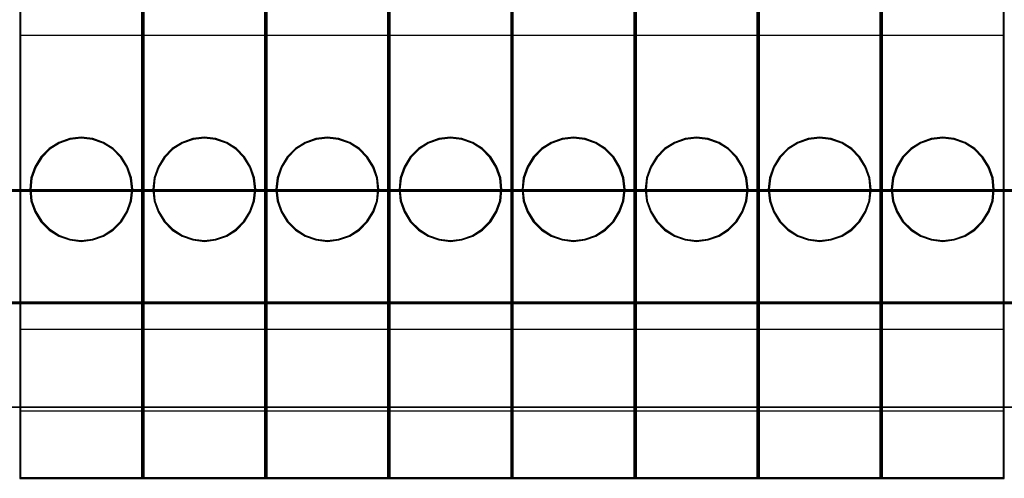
# Model space of a CAD drawing. Header units: millimetres. Extents: x 18084 to 52399, y 38174 to 56392.
# Tile 166 of 250: x 25354 to 25402, y 51075 to 51097. Entities that reach past the tile are written whole.
import ezdxf

# ---------------------------------------------------------------- set-up
doc = ezdxf.new("R2010")
doc.units = ezdxf.units.MM
doc.header["$LTSCALE"] = 100
for name, color, linetype in [('30', 7, 'Continuous'), ('45', 7, 'Continuous'), ('50', 7, 'Continuous')]:
    doc.layers.add(name, color=color, linetype=linetype)

msp = doc.modelspace()

# ---------------------------------------------------------------- linework, layer by layer
at = {"layer": '30', "color": 139}
for points in [[(25163.131, 51089.063), (25598.441, 51089.063), (25163.131, 51089.063)], [(25163.131, 51083.581), (25598.441, 51083.581), (25163.131, 51083.581)]]:
    msp.add_lwpolyline(points, close=True, dxfattribs=at)
at = {"layer": '30', "color": 7}
msp.add_lwpolyline([(25598.441, 51089.063), (25163.131, 51089.063), (25163.131, 51088.877), (25163.131, 51086.675), (25163.131, 51083.512), (25163.315, 51083.512), (25598.257, 51083.512), (25598.441, 51083.512), (25598.441, 51086.675), (25598.441, 51088.877), (25598.441, 51089.063)], close=True, dxfattribs=at)
msp.add_lwpolyline([(25598.441, 51089.063), (25163.131, 51089.063), (25163.131, 51088.877), (25163.131, 51086.675), (25163.131, 51083.512), (25163.315, 51083.512), (25598.257, 51083.512), (25598.441, 51083.512), (25598.441, 51086.675), (25598.441, 51088.877), (25598.441, 51089.063)], close=True, dxfattribs=at)
msp.add_lwpolyline([(25598.441, 51089.063), (25163.131, 51089.063), (25163.131, 51088.877), (25163.131, 51086.675), (25163.131, 51083.512), (25163.315, 51083.512), (25598.257, 51083.512), (25598.441, 51083.512), (25598.441, 51086.675), (25598.441, 51088.877), (25598.441, 51089.063)], close=True, dxfattribs=at)
at = {"layer": '30', "color": 59}
for points in [[(25598.441, 51089.063), (25163.131, 51089.063), (25163.131, 51088.877), (25163.131, 51086.675), (25163.131, 51083.512), (25163.315, 51083.512), (25598.257, 51083.512), (25598.441, 51083.512), (25598.441, 51086.675), (25598.441, 51088.877), (25598.441, 51089.063)], [(25598.406, 51089.031), (25163.163, 51089.031), (25163.163, 51088.847), (25163.163, 51086.672), (25163.163, 51083.547), (25163.347, 51083.547), (25598.222, 51083.547), (25598.406, 51083.547), (25598.406, 51086.672), (25598.406, 51088.847), (25598.406, 51089.031)]]:
    msp.add_lwpolyline(points, close=True, dxfattribs=at)
at = {"layer": '30', "color": 7}
msp.add_lwpolyline([(25163.131, 51088.996), (25598.441, 51088.996)], dxfattribs=at)
msp.add_lwpolyline([(25163.131, 51088.996), (25598.441, 51088.996)], dxfattribs=at)
msp.add_lwpolyline([(25163.131, 51088.996), (25598.441, 51088.996)], dxfattribs=at)
at = {"layer": '30', "color": 59}
msp.add_lwpolyline([(25163.131, 51088.996), (25598.441, 51088.996)], dxfattribs=at)
at = {"layer": '45', "color": 7}
for p, q in [((25353.786, 51127.096), (25353.786, 51074.98)), ((25353.786, 51127.096), (25353.786, 51074.98)), ((25353.833, 51127.049), (25353.833, 51075.028)), ((25359.738, 51075.028), (25359.738, 51127.049)), ((25359.785, 51074.98), (25359.785, 51127.096)), ((25359.785, 51127.096), (25359.785, 51074.98)), ((25359.785, 51127.096), (25359.785, 51074.98)), ((25359.833, 51127.049), (25359.833, 51075.028)), ((25365.738, 51075.028), (25365.738, 51127.049)), ((25365.785, 51074.98), (25365.785, 51127.096)), ((25365.785, 51127.096), (25365.785, 51074.98)), ((25365.785, 51127.096), (25365.785, 51074.98)), ((25365.832, 51127.049), (25365.832, 51075.028)), ((25371.738, 51075.028), (25371.738, 51127.049)), ((25371.785, 51074.98), (25371.785, 51127.096)), ((25371.787, 51127.096), (25371.787, 51074.98)), ((25371.787, 51127.096), (25371.787, 51074.98)), ((25371.832, 51127.049), (25371.832, 51075.028)), ((25377.737, 51075.028), (25377.737, 51127.049)), ((25377.785, 51074.98), (25377.785, 51127.096)), ((25377.787, 51127.096), (25377.787, 51074.98)), ((25377.787, 51127.096), (25377.787, 51074.98)), ((25377.832, 51127.049), (25377.832, 51075.028)), ((25383.737, 51075.028), (25383.737, 51127.049)), ((25383.784, 51074.98), (25383.784, 51127.096)), ((25383.787, 51127.096), (25383.787, 51074.98)), ((25383.787, 51127.096), (25383.787, 51074.98)), ((25383.832, 51127.049), (25383.832, 51075.028)), ((25389.739, 51075.028), (25389.739, 51127.049)), ((25389.784, 51074.98), (25389.784, 51127.096)), ((25389.787, 51127.096), (25389.787, 51074.98)), ((25389.787, 51127.096), (25389.787, 51074.98)), ((25389.831, 51127.049), (25389.831, 51075.028)), ((25395.739, 51075.028), (25395.739, 51127.049)), ((25395.784, 51074.98), (25395.784, 51127.096)), ((25395.786, 51127.096), (25395.786, 51074.98)), ((25395.786, 51127.096), (25395.786, 51074.98)), ((25395.831, 51127.049), (25395.831, 51075.028)), ((25401.739, 51075.028), (25401.739, 51127.049)), ((25401.784, 51074.98), (25401.784, 51127.096)), ((25353.786, 51096.602), (25359.785, 51096.602)), ((25359.785, 51096.602), (25365.785, 51096.602)), ((25365.785, 51096.602), (25371.785, 51096.602)), ((25371.787, 51096.602), (25377.785, 51096.602)), ((25377.787, 51096.602), (25383.784, 51096.602)), ((25383.787, 51096.602), (25389.784, 51096.602)), ((25389.787, 51096.602), (25395.784, 51096.602)), ((25395.786, 51096.602), (25401.784, 51096.602)), ((25356.225, 51091.557), (25355.7, 51091.371)), ((25356.236, 51091.511), (25355.721, 51091.328)), ((25356.786, 51091.626), (25356.225, 51091.557)), ((25356.787, 51091.579), (25356.236, 51091.511)), ((25357.344, 51091.557), (25356.786, 51091.626)), ((25357.335, 51091.511), (25356.787, 51091.579)), ((25357.86, 51091.328), (25357.335, 51091.511)), ((25357.879, 51091.371), (25357.344, 51091.557)), ((25362.225, 51091.557), (25361.7, 51091.371)), ((25362.236, 51091.511), (25361.72, 51091.328)), ((25362.787, 51091.626), (25362.225, 51091.557)), ((25362.787, 51091.579), (25362.236, 51091.511)), ((25363.345, 51091.557), (25362.787, 51091.626)), ((25363.335, 51091.511), (25362.787, 51091.579)), ((25363.86, 51091.328), (25363.335, 51091.511)), ((25363.88, 51091.371), (25363.345, 51091.557)), ((25368.227, 51091.557), (25367.702, 51091.371)), ((25368.236, 51091.511), (25367.72, 51091.328)), ((25368.788, 51091.626), (25368.227, 51091.557)), ((25368.787, 51091.579), (25368.236, 51091.511)), ((25369.334, 51091.511), (25368.787, 51091.579)), ((25369.346, 51091.557), (25368.788, 51091.626)), ((25369.86, 51091.328), (25369.334, 51091.511)), ((25369.881, 51091.371), (25369.346, 51091.557)), ((25374.226, 51091.557), (25373.701, 51091.371)), ((25374.235, 51091.511), (25373.72, 51091.328)), ((25374.788, 51091.626), (25374.226, 51091.557)), ((25374.786, 51091.579), (25374.235, 51091.511)), ((25375.334, 51091.511), (25374.786, 51091.579)), ((25375.346, 51091.557), (25374.788, 51091.626)), ((25375.859, 51091.328), (25375.334, 51091.511)), ((25375.881, 51091.371), (25375.346, 51091.557)), ((25380.226, 51091.557), (25379.701, 51091.371)), ((25380.235, 51091.511), (25379.72, 51091.328)), ((25380.787, 51091.626), (25380.226, 51091.557)), ((25380.786, 51091.579), (25380.235, 51091.511)), ((25381.334, 51091.511), (25380.786, 51091.579)), ((25381.345, 51091.557), (25380.787, 51091.626)), ((25381.859, 51091.328), (25381.334, 51091.511)), ((25381.88, 51091.371), (25381.345, 51091.557)), ((25386.226, 51091.557), (25385.701, 51091.371)), ((25386.235, 51091.511), (25385.719, 51091.328)), ((25386.787, 51091.626), (25386.226, 51091.557)), ((25386.786, 51091.579), (25386.235, 51091.511)), ((25387.334, 51091.511), (25386.786, 51091.579)), ((25387.345, 51091.557), (25386.787, 51091.626)), ((25387.859, 51091.328), (25387.334, 51091.511)), ((25387.88, 51091.371), (25387.345, 51091.557)), ((25392.226, 51091.557), (25391.701, 51091.371)), ((25392.236, 51091.511), (25391.72, 51091.328)), ((25392.787, 51091.626), (25392.226, 51091.557)), ((25392.787, 51091.579), (25392.236, 51091.511)), ((25393.345, 51091.557), (25392.787, 51091.626)), ((25393.335, 51091.511), (25392.787, 51091.579)), ((25393.86, 51091.328), (25393.335, 51091.511)), ((25393.88, 51091.371), (25393.345, 51091.557)), ((25398.225, 51091.557), (25397.7, 51091.371)), ((25398.237, 51091.511), (25397.721, 51091.328)), ((25398.787, 51091.626), (25398.225, 51091.557)), ((25398.788, 51091.579), (25398.237, 51091.511)), ((25399.345, 51091.557), (25398.787, 51091.626)), ((25399.336, 51091.511), (25398.788, 51091.579)), ((25399.861, 51091.328), (25399.336, 51091.511)), ((25399.88, 51091.371), (25399.345, 51091.557)), ((25355.224, 51091.072), (25354.823, 51090.667)), ((25355.254, 51091.035), (25354.86, 51090.638)), ((25355.7, 51091.371), (25355.224, 51091.072)), ((25355.721, 51091.328), (25355.254, 51091.035)), ((25358.318, 51091.035), (25357.86, 51091.328)), ((25358.345, 51091.072), (25357.879, 51091.371)), ((25358.711, 51090.638), (25358.318, 51091.035)), ((25358.745, 51090.667), (25358.345, 51091.072)), ((25361.224, 51091.072), (25360.823, 51090.667)), ((25361.253, 51091.035), (25360.86, 51090.638)), ((25361.7, 51091.371), (25361.224, 51091.072)), ((25361.72, 51091.328), (25361.253, 51091.035)), ((25364.317, 51091.035), (25363.86, 51091.328)), ((25364.347, 51091.072), (25363.88, 51091.371)), ((25364.71, 51090.638), (25364.317, 51091.035)), ((25364.747, 51090.667), (25364.347, 51091.072)), ((25367.226, 51091.072), (25366.825, 51090.667)), ((25367.253, 51091.035), (25366.86, 51090.638)), ((25367.702, 51091.371), (25367.226, 51091.072)), ((25367.72, 51091.328), (25367.253, 51091.035)), ((25370.317, 51091.035), (25369.86, 51091.328)), ((25370.347, 51091.072), (25369.881, 51091.371)), ((25370.71, 51090.638), (25370.317, 51091.035)), ((25370.747, 51090.667), (25370.347, 51091.072)), ((25373.225, 51091.072), (25372.825, 51090.667)), ((25373.253, 51091.035), (25372.86, 51090.638)), ((25373.701, 51091.371), (25373.225, 51091.072)), ((25373.72, 51091.328), (25373.253, 51091.035)), ((25376.317, 51091.035), (25375.859, 51091.328)), ((25376.347, 51091.072), (25375.881, 51091.371)), ((25376.71, 51090.638), (25376.317, 51091.035)), ((25376.747, 51090.667), (25376.347, 51091.072)), ((25379.225, 51091.072), (25378.825, 51090.667)), ((25379.252, 51091.035), (25378.859, 51090.638)), ((25379.701, 51091.371), (25379.225, 51091.072)), ((25379.72, 51091.328), (25379.252, 51091.035)), ((25382.317, 51091.035), (25381.859, 51091.328)), ((25382.346, 51091.072), (25381.88, 51091.371)), ((25382.71, 51090.638), (25382.317, 51091.035)), ((25382.747, 51090.667), (25382.346, 51091.072)), ((25385.225, 51091.072), (25384.824, 51090.667)), ((25385.252, 51091.035), (25384.859, 51090.638)), ((25385.701, 51091.371), (25385.225, 51091.072)), ((25385.719, 51091.328), (25385.252, 51091.035)), ((25388.316, 51091.035), (25387.859, 51091.328)), ((25388.346, 51091.072), (25387.88, 51091.371)), ((25388.709, 51090.638), (25388.316, 51091.035)), ((25388.747, 51090.667), (25388.346, 51091.072)), ((25391.225, 51091.072), (25390.824, 51090.667)), ((25391.252, 51091.035), (25390.859, 51090.638)), ((25391.701, 51091.371), (25391.225, 51091.072)), ((25391.72, 51091.328), (25391.252, 51091.035)), ((25394.318, 51091.035), (25393.86, 51091.328)), ((25394.346, 51091.072), (25393.88, 51091.371)), ((25394.711, 51090.638), (25394.318, 51091.035)), ((25394.746, 51090.667), (25394.346, 51091.072)), ((25397.224, 51091.072), (25396.824, 51090.667)), ((25397.254, 51091.035), (25396.861, 51090.638)), ((25397.7, 51091.371), (25397.224, 51091.072)), ((25397.721, 51091.328), (25397.254, 51091.035)), ((25400.318, 51091.035), (25399.861, 51091.328)), ((25400.346, 51091.072), (25399.88, 51091.371)), ((25400.711, 51090.638), (25400.318, 51091.035)), ((25400.746, 51090.667), (25400.346, 51091.072)), ((25354.823, 51090.667), (25354.528, 51090.186)), ((25354.86, 51090.638), (25354.57, 51090.165)), ((25359.001, 51090.165), (25358.711, 51090.638)), ((25359.041, 51090.186), (25358.745, 51090.667)), ((25360.823, 51090.667), (25360.528, 51090.186)), ((25360.86, 51090.638), (25360.57, 51090.165)), ((25365, 51090.165), (25364.71, 51090.638)), ((25365.043, 51090.186), (25364.747, 51090.667)), ((25366.825, 51090.667), (25366.53, 51090.186)), ((25366.86, 51090.638), (25366.57, 51090.165)), ((25371, 51090.165), (25370.71, 51090.638)), ((25371.043, 51090.186), (25370.747, 51090.667)), ((25372.825, 51090.667), (25372.53, 51090.186)), ((25372.86, 51090.638), (25372.57, 51090.165)), ((25377, 51090.165), (25376.71, 51090.638)), ((25377.043, 51090.186), (25376.747, 51090.667)), ((25378.825, 51090.667), (25378.529, 51090.186)), ((25378.859, 51090.638), (25378.569, 51090.165)), ((25383, 51090.165), (25382.71, 51090.638)), ((25383.042, 51090.186), (25382.747, 51090.667)), ((25384.824, 51090.667), (25384.529, 51090.186)), ((25384.859, 51090.638), (25384.569, 51090.165)), ((25388.999, 51090.165), (25388.709, 51090.638)), ((25389.042, 51090.186), (25388.747, 51090.667)), ((25390.824, 51090.667), (25390.529, 51090.186)), ((25390.859, 51090.638), (25390.569, 51090.165)), ((25395.002, 51090.165), (25394.711, 51090.638)), ((25395.042, 51090.186), (25394.746, 51090.667)), ((25396.824, 51090.667), (25396.529, 51090.186)), ((25396.861, 51090.638), (25396.571, 51090.165)), ((25401.001, 51090.165), (25400.711, 51090.638)), ((25401.041, 51090.186), (25400.746, 51090.667)), ((25354.528, 51090.186), (25354.334, 51089.642)), ((25354.57, 51090.165), (25354.38, 51089.631)), ((25359.191, 51089.631), (25359.001, 51090.165)), ((25359.234, 51089.642), (25359.041, 51090.186)), ((25360.528, 51090.186), (25360.334, 51089.642)), ((25360.57, 51090.165), (25360.38, 51089.631)), ((25365.191, 51089.631), (25365, 51090.165)), ((25365.237, 51089.642), (25365.043, 51090.186)), ((25366.53, 51090.186), (25366.336, 51089.642)), ((25366.57, 51090.165), (25366.38, 51089.631)), ((25371.19, 51089.631), (25371, 51090.165)), ((25371.236, 51089.642), (25371.043, 51090.186)), ((25372.53, 51090.186), (25372.336, 51089.642)), ((25372.57, 51090.165), (25372.38, 51089.631)), ((25377.19, 51089.631), (25377, 51090.165)), ((25377.236, 51089.642), (25377.043, 51090.186)), ((25378.529, 51090.186), (25378.336, 51089.642)), ((25378.569, 51090.165), (25378.379, 51089.631)), ((25383.19, 51089.631), (25383, 51090.165)), ((25383.236, 51089.642), (25383.042, 51090.186)), ((25384.529, 51090.186), (25384.335, 51089.642)), ((25384.569, 51090.165), (25384.379, 51089.631)), ((25389.19, 51089.631), (25388.999, 51090.165)), ((25389.236, 51089.642), (25389.042, 51090.186)), ((25390.529, 51090.186), (25390.335, 51089.642)), ((25390.569, 51090.165), (25390.379, 51089.631)), ((25395.192, 51089.631), (25395.002, 51090.165)), ((25395.235, 51089.642), (25395.042, 51090.186)), ((25396.529, 51090.186), (25396.335, 51089.642)), ((25396.571, 51090.165), (25396.381, 51089.631)), ((25401.191, 51089.631), (25401.001, 51090.165)), ((25401.235, 51089.642), (25401.041, 51090.186)), ((25354.334, 51089.642), (25354.275, 51089.077)), ((25354.38, 51089.631), (25354.322, 51089.077)), ((25359.249, 51089.077), (25359.191, 51089.631)), ((25359.294, 51089.077), (25359.234, 51089.642)), ((25360.334, 51089.642), (25360.275, 51089.077)), ((25360.38, 51089.631), (25360.322, 51089.077)), ((25365.249, 51089.077), (25365.191, 51089.631)), ((25365.296, 51089.077), (25365.237, 51089.642)), ((25366.336, 51089.642), (25366.277, 51089.077)), ((25366.38, 51089.631), (25366.322, 51089.077)), ((25371.248, 51089.077), (25371.19, 51089.631)), ((25371.296, 51089.077), (25371.236, 51089.642)), ((25372.336, 51089.642), (25372.277, 51089.077)), ((25372.38, 51089.631), (25372.322, 51089.077)), ((25377.248, 51089.077), (25377.19, 51089.631)), ((25377.295, 51089.077), (25377.236, 51089.642)), ((25378.336, 51089.642), (25378.277, 51089.077)), ((25378.379, 51089.631), (25378.321, 51089.077)), ((25383.248, 51089.077), (25383.19, 51089.631)), ((25383.295, 51089.077), (25383.236, 51089.642)), ((25384.335, 51089.642), (25384.276, 51089.077)), ((25384.379, 51089.631), (25384.321, 51089.077)), ((25389.248, 51089.077), (25389.19, 51089.631)), ((25389.295, 51089.077), (25389.236, 51089.642)), ((25390.335, 51089.642), (25390.276, 51089.077)), ((25390.379, 51089.631), (25390.321, 51089.077)), ((25395.25, 51089.077), (25395.192, 51089.631)), ((25395.294, 51089.077), (25395.235, 51089.642)), ((25396.335, 51089.642), (25396.276, 51089.077)), ((25396.381, 51089.631), (25396.323, 51089.077)), ((25401.249, 51089.077), (25401.191, 51089.631)), ((25401.294, 51089.077), (25401.235, 51089.642)), ((25354.275, 51089.077), (25354.334, 51088.513)), ((25354.322, 51089.077), (25354.38, 51088.524)), ((25359.191, 51088.524), (25359.249, 51089.077)), ((25359.234, 51088.513), (25359.294, 51089.077)), ((25359.249, 51089.077), (25359.249, 51089.077)), ((25359.294, 51089.077), (25359.294, 51089.077)), ((25360.275, 51089.077), (25360.334, 51088.513)), ((25360.322, 51089.077), (25360.38, 51088.524)), ((25365.191, 51088.524), (25365.249, 51089.077)), ((25365.237, 51088.513), (25365.296, 51089.077)), ((25365.249, 51089.077), (25365.249, 51089.077)), ((25365.296, 51089.077), (25365.296, 51089.077)), ((25366.277, 51089.077), (25366.336, 51088.513)), ((25366.322, 51089.077), (25366.38, 51088.524)), ((25371.19, 51088.524), (25371.248, 51089.077)), ((25371.236, 51088.513), (25371.296, 51089.077)), ((25371.248, 51089.077), (25371.248, 51089.077)), ((25371.296, 51089.077), (25371.296, 51089.077)), ((25372.277, 51089.077), (25372.336, 51088.513)), ((25372.322, 51089.077), (25372.38, 51088.524)), ((25377.19, 51088.524), (25377.248, 51089.077)), ((25377.236, 51088.513), (25377.295, 51089.077)), ((25377.248, 51089.077), (25377.248, 51089.077)), ((25377.295, 51089.077), (25377.295, 51089.077)), ((25378.277, 51089.077), (25378.336, 51088.513)), ((25378.321, 51089.077), (25378.379, 51088.524)), ((25383.19, 51088.524), (25383.248, 51089.077)), ((25383.236, 51088.513), (25383.295, 51089.077)), ((25383.248, 51089.077), (25383.248, 51089.077)), ((25383.295, 51089.077), (25383.295, 51089.077)), ((25384.276, 51089.077), (25384.335, 51088.513)), ((25384.321, 51089.077), (25384.379, 51088.524)), ((25389.19, 51088.524), (25389.248, 51089.077)), ((25389.236, 51088.513), (25389.295, 51089.077)), ((25389.248, 51089.077), (25389.248, 51089.077)), ((25389.295, 51089.077), (25389.295, 51089.077)), ((25390.276, 51089.077), (25390.335, 51088.513)), ((25390.321, 51089.077), (25390.379, 51088.524)), ((25395.192, 51088.524), (25395.25, 51089.077)), ((25395.235, 51088.513), (25395.294, 51089.077)), ((25395.25, 51089.077), (25395.25, 51089.077)), ((25395.294, 51089.077), (25395.294, 51089.077)), ((25396.276, 51089.077), (25396.335, 51088.513)), ((25396.323, 51089.077), (25396.381, 51088.524)), ((25401.191, 51088.524), (25401.249, 51089.077)), ((25401.235, 51088.513), (25401.294, 51089.077)), ((25401.249, 51089.077), (25401.249, 51089.077)), ((25401.294, 51089.077), (25401.294, 51089.077)), ((25354.334, 51088.513), (25354.528, 51087.982)), ((25354.38, 51088.524), (25354.57, 51088.003)), ((25359.001, 51088.003), (25359.191, 51088.524)), ((25359.041, 51087.982), (25359.234, 51088.513)), ((25360.334, 51088.513), (25360.528, 51087.982)), ((25360.38, 51088.524), (25360.57, 51088.003)), ((25365, 51088.003), (25365.191, 51088.524)), ((25365.043, 51087.982), (25365.237, 51088.513)), ((25366.336, 51088.513), (25366.53, 51087.982)), ((25366.38, 51088.524), (25366.57, 51088.003)), ((25371, 51088.003), (25371.19, 51088.524)), ((25371.043, 51087.982), (25371.236, 51088.513)), ((25372.336, 51088.513), (25372.53, 51087.982)), ((25372.38, 51088.524), (25372.57, 51088.003)), ((25377, 51088.003), (25377.19, 51088.524)), ((25377.043, 51087.982), (25377.236, 51088.513)), ((25378.336, 51088.513), (25378.529, 51087.982)), ((25378.379, 51088.524), (25378.569, 51088.003)), ((25383, 51088.003), (25383.19, 51088.524)), ((25383.042, 51087.982), (25383.236, 51088.513)), ((25384.335, 51088.513), (25384.529, 51087.982)), ((25384.379, 51088.524), (25384.569, 51088.003)), ((25388.999, 51088.003), (25389.19, 51088.524)), ((25389.042, 51087.982), (25389.236, 51088.513)), ((25390.335, 51088.513), (25390.529, 51087.982)), ((25390.379, 51088.524), (25390.569, 51088.003)), ((25395.002, 51088.003), (25395.192, 51088.524)), ((25395.042, 51087.982), (25395.235, 51088.513)), ((25396.335, 51088.513), (25396.529, 51087.982)), ((25396.381, 51088.524), (25396.571, 51088.003)), ((25401.001, 51088.003), (25401.191, 51088.524)), ((25401.041, 51087.982), (25401.235, 51088.513)), ((25354.528, 51087.982), (25354.823, 51087.498)), ((25354.57, 51088.003), (25354.86, 51087.527)), ((25358.711, 51087.527), (25359.001, 51088.003)), ((25358.745, 51087.498), (25359.041, 51087.982)), ((25360.528, 51087.982), (25360.823, 51087.498)), ((25360.57, 51088.003), (25360.86, 51087.527)), ((25364.71, 51087.527), (25365, 51088.003)), ((25364.747, 51087.498), (25365.043, 51087.982)), ((25366.53, 51087.982), (25366.825, 51087.498)), ((25366.57, 51088.003), (25366.86, 51087.527)), ((25370.71, 51087.527), (25371, 51088.003)), ((25370.747, 51087.498), (25371.043, 51087.982)), ((25372.53, 51087.982), (25372.825, 51087.498)), ((25372.57, 51088.003), (25372.86, 51087.527)), ((25376.71, 51087.527), (25377, 51088.003)), ((25376.747, 51087.498), (25377.043, 51087.982)), ((25378.529, 51087.982), (25378.825, 51087.498)), ((25378.569, 51088.003), (25378.859, 51087.527)), ((25382.71, 51087.527), (25383, 51088.003)), ((25382.747, 51087.498), (25383.042, 51087.982)), ((25384.529, 51087.982), (25384.824, 51087.498)), ((25384.569, 51088.003), (25384.859, 51087.527)), ((25388.709, 51087.527), (25388.999, 51088.003)), ((25388.747, 51087.498), (25389.042, 51087.982)), ((25390.529, 51087.982), (25390.824, 51087.498)), ((25390.569, 51088.003), (25390.859, 51087.527)), ((25394.711, 51087.527), (25395.002, 51088.003)), ((25394.746, 51087.498), (25395.042, 51087.982)), ((25396.529, 51087.982), (25396.824, 51087.498)), ((25396.571, 51088.003), (25396.861, 51087.527)), ((25400.711, 51087.527), (25401.001, 51088.003)), ((25400.746, 51087.498), (25401.041, 51087.982)), ((25354.823, 51087.498), (25355.224, 51087.096)), ((25354.86, 51087.527), (25355.254, 51087.133)), ((25358.318, 51087.133), (25358.711, 51087.527)), ((25358.345, 51087.096), (25358.745, 51087.498)), ((25360.823, 51087.498), (25361.224, 51087.096)), ((25360.86, 51087.527), (25361.253, 51087.133)), ((25364.317, 51087.133), (25364.71, 51087.527)), ((25364.347, 51087.096), (25364.747, 51087.498)), ((25366.825, 51087.498), (25367.226, 51087.096)), ((25366.86, 51087.527), (25367.253, 51087.133)), ((25370.317, 51087.133), (25370.71, 51087.527)), ((25370.347, 51087.096), (25370.747, 51087.498)), ((25372.825, 51087.498), (25373.225, 51087.096)), ((25372.86, 51087.527), (25373.253, 51087.133)), ((25376.317, 51087.133), (25376.71, 51087.527)), ((25376.347, 51087.096), (25376.747, 51087.498)), ((25378.825, 51087.498), (25379.225, 51087.096)), ((25378.859, 51087.527), (25379.252, 51087.133)), ((25382.317, 51087.133), (25382.71, 51087.527)), ((25382.346, 51087.096), (25382.747, 51087.498)), ((25384.824, 51087.498), (25385.225, 51087.096)), ((25384.859, 51087.527), (25385.252, 51087.133)), ((25388.316, 51087.133), (25388.709, 51087.527)), ((25388.346, 51087.096), (25388.747, 51087.498)), ((25390.824, 51087.498), (25391.225, 51087.096)), ((25390.859, 51087.527), (25391.252, 51087.133)), ((25394.318, 51087.133), (25394.711, 51087.527)), ((25394.346, 51087.096), (25394.746, 51087.498)), ((25396.824, 51087.498), (25397.224, 51087.096)), ((25396.861, 51087.527), (25397.254, 51087.133)), ((25400.318, 51087.133), (25400.711, 51087.527)), ((25400.346, 51087.096), (25400.746, 51087.498)), ((25355.224, 51087.096), (25355.7, 51086.794)), ((25355.254, 51087.133), (25355.721, 51086.836)), ((25355.7, 51086.794), (25356.225, 51086.611)), ((25355.721, 51086.836), (25356.236, 51086.657)), ((25357.335, 51086.657), (25357.86, 51086.836)), ((25357.344, 51086.611), (25357.879, 51086.794)), ((25357.86, 51086.836), (25358.318, 51087.133)), ((25357.879, 51086.794), (25358.345, 51087.096)), ((25361.224, 51087.096), (25361.7, 51086.794)), ((25361.253, 51087.133), (25361.72, 51086.836)), ((25361.7, 51086.794), (25362.225, 51086.611)), ((25361.72, 51086.836), (25362.236, 51086.657)), ((25363.335, 51086.657), (25363.86, 51086.836)), ((25363.345, 51086.611), (25363.88, 51086.794)), ((25363.86, 51086.836), (25364.317, 51087.133)), ((25363.88, 51086.794), (25364.347, 51087.096)), ((25367.226, 51087.096), (25367.702, 51086.794)), ((25367.253, 51087.133), (25367.72, 51086.836)), ((25367.702, 51086.794), (25368.227, 51086.611)), ((25367.72, 51086.836), (25368.236, 51086.657)), ((25369.334, 51086.657), (25369.86, 51086.836)), ((25369.346, 51086.611), (25369.881, 51086.794)), ((25369.86, 51086.836), (25370.317, 51087.133)), ((25369.881, 51086.794), (25370.347, 51087.096)), ((25373.225, 51087.096), (25373.701, 51086.794)), ((25373.253, 51087.133), (25373.72, 51086.836)), ((25373.701, 51086.794), (25374.226, 51086.611)), ((25373.72, 51086.836), (25374.235, 51086.657)), ((25375.334, 51086.657), (25375.859, 51086.836)), ((25375.346, 51086.611), (25375.881, 51086.794)), ((25375.859, 51086.836), (25376.317, 51087.133)), ((25375.881, 51086.794), (25376.347, 51087.096)), ((25379.225, 51087.096), (25379.701, 51086.794)), ((25379.252, 51087.133), (25379.72, 51086.836)), ((25379.701, 51086.794), (25380.226, 51086.611)), ((25379.72, 51086.836), (25380.235, 51086.657)), ((25381.334, 51086.657), (25381.859, 51086.836)), ((25381.345, 51086.611), (25381.88, 51086.794)), ((25381.859, 51086.836), (25382.317, 51087.133)), ((25381.88, 51086.794), (25382.346, 51087.096)), ((25385.225, 51087.096), (25385.701, 51086.794)), ((25385.252, 51087.133), (25385.719, 51086.836)), ((25385.701, 51086.794), (25386.226, 51086.611)), ((25385.719, 51086.836), (25386.235, 51086.657)), ((25387.334, 51086.657), (25387.859, 51086.836)), ((25387.345, 51086.611), (25387.88, 51086.794)), ((25387.859, 51086.836), (25388.316, 51087.133)), ((25387.88, 51086.794), (25388.346, 51087.096)), ((25391.225, 51087.096), (25391.701, 51086.794)), ((25391.252, 51087.133), (25391.72, 51086.836)), ((25391.701, 51086.794), (25392.226, 51086.611)), ((25391.72, 51086.836), (25392.236, 51086.657)), ((25393.335, 51086.657), (25393.86, 51086.836)), ((25393.345, 51086.611), (25393.88, 51086.794)), ((25393.86, 51086.836), (25394.318, 51087.133)), ((25393.88, 51086.794), (25394.346, 51087.096)), ((25397.224, 51087.096), (25397.7, 51086.794)), ((25397.254, 51087.133), (25397.721, 51086.836)), ((25397.7, 51086.794), (25398.225, 51086.611)), ((25397.721, 51086.836), (25398.237, 51086.657)), ((25399.336, 51086.657), (25399.861, 51086.836)), ((25399.345, 51086.611), (25399.88, 51086.794)), ((25399.861, 51086.836), (25400.318, 51087.133)), ((25399.88, 51086.794), (25400.346, 51087.096)), ((25356.225, 51086.611), (25356.786, 51086.542)), ((25356.236, 51086.657), (25356.787, 51086.589)), ((25356.786, 51086.542), (25357.344, 51086.611)), ((25356.787, 51086.589), (25357.335, 51086.657)), ((25362.225, 51086.611), (25362.787, 51086.542)), ((25362.236, 51086.657), (25362.787, 51086.589)), ((25362.787, 51086.589), (25363.335, 51086.657)), ((25362.787, 51086.542), (25363.345, 51086.611)), ((25368.227, 51086.611), (25368.788, 51086.542)), ((25368.236, 51086.657), (25368.787, 51086.589)), ((25368.787, 51086.589), (25369.334, 51086.657)), ((25368.788, 51086.542), (25369.346, 51086.611)), ((25374.226, 51086.611), (25374.788, 51086.542)), ((25374.235, 51086.657), (25374.786, 51086.589)), ((25374.786, 51086.589), (25375.334, 51086.657)), ((25374.788, 51086.542), (25375.346, 51086.611)), ((25380.226, 51086.611), (25380.787, 51086.542)), ((25380.235, 51086.657), (25380.786, 51086.589)), ((25380.786, 51086.589), (25381.334, 51086.657)), ((25380.787, 51086.542), (25381.345, 51086.611)), ((25386.226, 51086.611), (25386.787, 51086.542)), ((25386.235, 51086.657), (25386.786, 51086.589)), ((25386.786, 51086.589), (25387.334, 51086.657)), ((25386.787, 51086.542), (25387.345, 51086.611)), ((25392.226, 51086.611), (25392.787, 51086.542)), ((25392.236, 51086.657), (25392.787, 51086.589)), ((25392.787, 51086.589), (25393.335, 51086.657)), ((25392.787, 51086.542), (25393.345, 51086.611)), ((25398.225, 51086.611), (25398.787, 51086.542)), ((25398.237, 51086.657), (25398.788, 51086.589)), ((25398.787, 51086.542), (25399.345, 51086.611)), ((25398.788, 51086.589), (25399.336, 51086.657)), ((25353.786, 51082.261), (25359.785, 51082.261)), ((25359.785, 51082.261), (25365.785, 51082.261)), ((25365.785, 51082.261), (25371.785, 51082.261)), ((25371.787, 51082.261), (25377.785, 51082.261)), ((25377.787, 51082.261), (25383.784, 51082.261)), ((25383.787, 51082.261), (25389.784, 51082.261)), ((25389.787, 51082.261), (25395.784, 51082.261)), ((25395.786, 51082.261), (25401.784, 51082.261)), ((25353.786, 51078.268), (25359.785, 51078.268)), ((25359.785, 51078.268), (25365.785, 51078.268)), ((25365.785, 51078.268), (25371.785, 51078.268)), ((25371.787, 51078.268), (25377.785, 51078.268)), ((25377.787, 51078.268), (25383.784, 51078.268)), ((25383.787, 51078.268), (25389.784, 51078.268)), ((25389.787, 51078.268), (25395.784, 51078.268)), ((25395.786, 51078.268), (25401.784, 51078.268)), ((25353.786, 51074.98), (25359.785, 51074.98)), ((25353.786, 51074.98), (25353.786, 51074.98)), ((25353.833, 51075.028), (25359.738, 51075.028)), ((25353.833, 51075.028), (25353.833, 51075.028)), ((25359.785, 51074.98), (25359.785, 51074.98)), ((25359.785, 51074.98), (25365.785, 51074.98)), ((25359.785, 51074.98), (25359.785, 51074.98)), ((25359.833, 51075.028), (25365.738, 51075.028)), ((25359.833, 51075.028), (25359.833, 51075.028)), ((25365.785, 51074.98), (25365.785, 51074.98)), ((25365.785, 51074.98), (25371.785, 51074.98)), ((25365.785, 51074.98), (25365.785, 51074.98)), ((25365.832, 51075.028), (25371.738, 51075.028)), ((25365.832, 51075.028), (25365.832, 51075.028)), ((25371.785, 51074.98), (25371.785, 51074.98)), ((25371.787, 51074.98), (25377.785, 51074.98)), ((25371.787, 51074.98), (25371.787, 51074.98)), ((25371.832, 51075.028), (25377.737, 51075.028)), ((25371.832, 51075.028), (25371.832, 51075.028)), ((25377.785, 51074.98), (25377.785, 51074.98)), ((25377.787, 51074.98), (25383.784, 51074.98)), ((25377.787, 51074.98), (25377.787, 51074.98)), ((25377.832, 51075.028), (25383.737, 51075.028)), ((25377.832, 51075.028), (25377.832, 51075.028)), ((25383.784, 51074.98), (25383.784, 51074.98)), ((25383.787, 51074.98), (25389.784, 51074.98)), ((25383.787, 51074.98), (25383.787, 51074.98)), ((25383.832, 51075.028), (25389.739, 51075.028)), ((25383.832, 51075.028), (25383.832, 51075.028)), ((25389.784, 51074.98), (25389.784, 51074.98)), ((25389.787, 51074.98), (25395.784, 51074.98)), ((25389.787, 51074.98), (25389.787, 51074.98)), ((25389.831, 51075.028), (25395.739, 51075.028)), ((25389.831, 51075.028), (25389.831, 51075.028)), ((25395.784, 51074.98), (25395.784, 51074.98)), ((25395.786, 51074.98), (25401.784, 51074.98)), ((25395.786, 51074.98), (25395.786, 51074.98)), ((25395.831, 51075.028), (25401.739, 51075.028)), ((25395.831, 51075.028), (25395.831, 51075.028)), ((25401.784, 51074.98), (25401.784, 51074.98))]:
    msp.add_line(p, q, dxfattribs=at)
at = {"layer": '50', "color": 59}
msp.add_lwpolyline([(25596.861, 51078.455), (25164.711, 51078.455), (25164.711, 51123.56), (25596.861, 51123.56), (25596.861, 51078.455)], close=True, dxfattribs=at)
at = {"layer": '50', "color": 7}
msp.add_lwpolyline([(25164.711, 51078.457), (25596.861, 51078.457)], dxfattribs=at)

doc.saveas('drawing.dxf')
